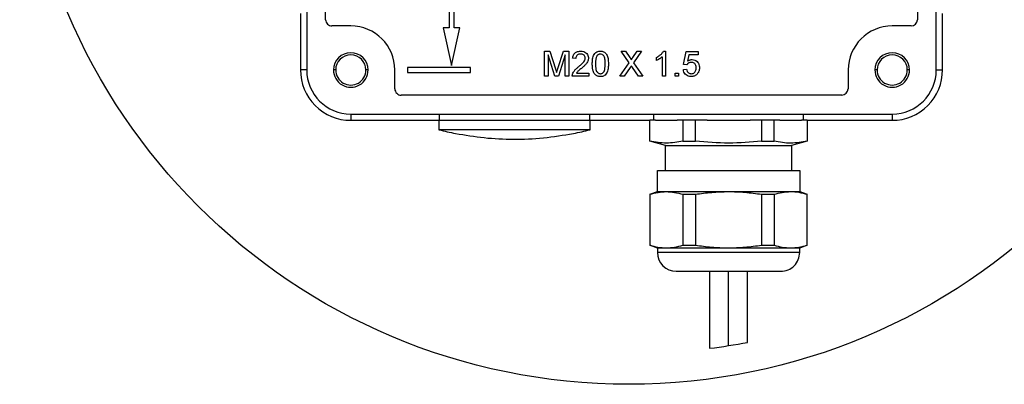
# Model space of a CAD drawing. Header units: millimetres. Extents: x 19 to 819, y 19 to 629.
# Tile 10 of 27: x 511 to 668, y 128 to 186. Entities that reach past the tile are written whole.
import ezdxf

# ---------------------------------------------------------------- set-up
doc = ezdxf.new("R2010")
doc.units = ezdxf.units.MM
doc.header["$LTSCALE"] = 3
doc.layers.add('DIMENSIONS', color=140, linetype='Continuous', lineweight=25)
doc.layers.add('SLD-DEFPOINTS', color=7, linetype='Continuous')

msp = doc.modelspace()

# ---------------------------------------------------------------- linework, layer by layer
for p, q in [((556.818, 273.897), (556.818, 177.897)), ((656.818, 177.897), (656.818, 273.897)), ((559.818, 185.897), (559.818, 265.897)), ((653.818, 265.897), (653.818, 185.897)), ((579.418, 255.497), (579.418, 184.597)), ((580.218, 184.597), (580.218, 255.497)), ((555.818, 186.897), (555.818, 177.897)), ((657.818, 177.897), (657.818, 186.897)), ((563.818, 184.897), (560.818, 184.897)), ((578.488, 184.597), (579.818, 178.597)), ((579.418, 184.597), (578.488, 184.597)), ((579.818, 178.597), (581.149, 184.597)), ((581.149, 184.597), (580.218, 184.597)), ((652.818, 184.897), (649.818, 184.897)), ((594.588, 176.897), (594.588, 180.897)), ((594.588, 180.897), (595.436, 180.897)), ((595.152, 180.282), (595.152, 176.897)), ((596.213, 176.897), (595.152, 180.282)), ((595.436, 180.897), (596.33, 178.09)), ((596.707, 178.139), (597.592, 180.897)), ((597.87, 180.282), (596.802, 176.897)), ((597.592, 180.897), (598.434, 180.897)), ((597.87, 176.897), (597.87, 180.282)), ((598.434, 180.897), (598.434, 176.897)), ((608.039, 179.05), (606.766, 180.897)), ((606.766, 180.897), (607.445, 180.897)), ((607.445, 180.897), (608.143, 179.884)), ((608.612, 179.884), (609.307, 180.897)), ((609.996, 180.897), (608.723, 179.043)), ((609.307, 180.897), (609.996, 180.897)), ((612.383, 179.425), (612.383, 179.897)), ((613.306, 176.897), (613.306, 180.014)), ((613.488, 180.897), (613.818, 180.897)), ((613.818, 180.897), (613.818, 176.897)), ((616.69, 178.795), (617.1, 180.846)), ((617.1, 180.846), (618.998, 180.846)), ((617.52, 180.333), (617.316, 179.297)), ((618.998, 180.333), (617.52, 180.333)), ((618.998, 180.846), (618.998, 180.333)), ((582.818, 178.297), (572.818, 178.297)), ((572.818, 178.297), (572.818, 177.497)), ((582.818, 177.497), (582.818, 178.297)), ((599.562, 179.718), (599.049, 179.769)), ((606.56, 176.897), (608.039, 179.05)), ((609.521, 176.897), (608.548, 178.311)), ((608.723, 179.043), (610.201, 176.897)), ((617.203, 178.743), (616.69, 178.795)), ((556.818, 177.897), (555.818, 177.897)), ((561.418, 177.897), (561.068, 177.897)), ((566.568, 177.897), (566.218, 177.897)), ((570.818, 174.897), (570.818, 177.897)), ((572.818, 177.497), (582.818, 177.497)), ((595.152, 176.897), (594.588, 176.897)), ((596.802, 176.897), (596.213, 176.897)), ((598.434, 176.897), (597.87, 176.897)), ((601.613, 176.897), (598.998, 176.897)), ((599.657, 177.41), (601.613, 177.41)), ((601.613, 177.41), (601.613, 176.897)), ((607.249, 176.897), (606.56, 176.897)), ((608.195, 178.274), (607.249, 176.897)), ((610.201, 176.897), (609.521, 176.897)), ((613.818, 176.897), (613.306, 176.897)), ((615.357, 176.897), (615.357, 177.41)), ((615.357, 177.41), (615.87, 177.41)), ((615.87, 176.897), (615.357, 176.897)), ((615.87, 177.41), (615.87, 176.897)), ((616.639, 177.974), (617.152, 178.026)), ((642.818, 177.897), (642.818, 174.897)), ((647.418, 177.897), (647.068, 177.897)), ((652.568, 177.897), (652.218, 177.897)), ((656.818, 177.897), (657.818, 177.897)), ((641.818, 173.897), (571.818, 173.897)), ((563.818, 170.897), (649.818, 170.897)), ((563.818, 170.897), (563.818, 169.897)), ((577.918, 169.897), (577.918, 170.897)), ((601.718, 170.897), (601.718, 169.897)), ((611.918, 170.897), (611.918, 169.897)), ((635.718, 169.897), (635.718, 170.897)), ((649.818, 170.897), (649.818, 169.897)), ((563.818, 169.897), (577.818, 169.897)), ((577.818, 169.897), (577.818, 168.397)), ((577.818, 169.897), (601.818, 169.897)), ((601.818, 169.897), (611.318, 169.897)), ((601.818, 168.397), (601.818, 169.897)), ((611.318, 166.581), (611.318, 169.897)), ((612.239, 169.897), (611.318, 169.897)), ((612.239, 169.897), (615.652, 169.897)), ((616.573, 169.897), (615.652, 169.897)), ((616.573, 169.897), (616.573, 166.581)), ((618.564, 169.897), (616.573, 169.897)), ((618.564, 166.581), (618.564, 169.897)), ((620.405, 169.897), (618.564, 169.897)), ((620.405, 169.897), (627.232, 169.897)), ((629.073, 169.897), (627.232, 169.897)), ((629.073, 169.897), (629.073, 166.581)), ((631.064, 169.897), (629.073, 169.897)), ((631.064, 166.581), (631.064, 169.897)), ((631.984, 169.897), (631.064, 169.897)), ((631.984, 169.897), (635.398, 169.897)), ((636.318, 169.897), (635.398, 169.897)), ((636.318, 169.897), (649.818, 169.897)), ((636.318, 169.897), (636.318, 166.581)), ((601.818, 168.397), (577.818, 168.397)), ((580.455, 167.805), (580.463, 167.809)), ((599.173, 167.809), (599.182, 167.805)), ((611.318, 166.581), (611.318, 166.567)), ((613.818, 165.897), (611.318, 166.567)), ((613.818, 165.897), (633.818, 165.897)), ((613.818, 161.897), (613.818, 165.897)), ((616.573, 166.581), (618.564, 166.581)), ((629.073, 166.581), (631.064, 166.581)), ((636.318, 166.567), (633.818, 165.897)), ((633.818, 165.897), (633.818, 161.897)), ((612.518, 158.597), (612.518, 161.897)), ((612.518, 161.897), (635.118, 161.897)), ((635.118, 161.897), (635.118, 158.597)), ((611.318, 158.161), (612.518, 158.597)), ((611.318, 158.141), (611.318, 150.053)), ((612.518, 158.597), (635.118, 158.597)), ((616.573, 158.141), (616.573, 150.053)), ((616.573, 158.141), (618.564, 158.141)), ((618.564, 158.141), (618.564, 150.053)), ((629.073, 158.141), (629.073, 150.053)), ((629.073, 158.141), (631.064, 158.141)), ((631.064, 158.141), (631.064, 150.053)), ((635.118, 158.597), (636.318, 158.161)), ((636.318, 150.053), (636.318, 158.141)), ((612.518, 149.597), (611.318, 150.034)), ((635.118, 149.597), (612.518, 149.597)), ((612.518, 149.597), (612.518, 148.897)), ((635.118, 148.897), (612.518, 148.897)), ((616.573, 150.053), (618.564, 150.053)), ((629.073, 150.053), (631.064, 150.053)), ((636.318, 150.034), (635.118, 149.597)), ((635.118, 148.897), (635.118, 149.597)), ((615.518, 145.897), (632.118, 145.897)), ((620.818, 145.897), (620.818, 133.655)), ((623.818, 134.077), (623.818, 145.897)), ((626.818, 134.598), (626.818, 145.897))]:
    msp.add_line(p, q)
for centre, radius, start, end in [((560.818, 185.897), 1, 180, 270.00032), ((563.818, 177.897), 7, 0.00009, 89.99993), ((649.818, 177.897), 7, 90.00006, 179.99994), ((652.818, 185.897), 1, 269.99994, 359.99963), ((563.818, 177.897), 2.75, 0.00012, 179.99988), ((563.818, 177.897), 2.4, 0.00009, 179.99991), ((649.818, 177.897), 2.75, 0.00008, 179.99992), ((649.818, 177.897), 2.4, 0.00009, 179.99991), ((563.818, 177.897), 8, 179.99992, 270.00007), ((563.818, 177.897), 7, 180.00003, 269.99991), ((563.818, 177.897), 2.75, 179.99996, 0.00004), ((563.818, 177.897), 2.4, 179.99991, 0.00009), ((649.818, 177.897), 2.75, 179.99992, 0.00008), ((649.818, 177.897), 2.4, 179.99991, 0.00009), ((649.818, 177.897), 7, 270.00006, 0), ((649.818, 177.897), 8, 269.99992, 0.00014), ((571.818, 174.897), 1, 179.99982, 270.00039), ((641.818, 174.897), 1, 269.99994, 359.99963), ((589.817, 215.641), 48.744, 255.74985, 258.92617), ((589.82, 215.641), 48.743, 281.07382, 284.25018), ((615.518, 148.897), 3, 180.00013, 269.99994), ((632.118, 148.897), 3, 269.99996, 0.00011)]:
    msp.add_arc(centre, radius, start, end)
for points, knots in [([(599.049, 179.769), (599.076, 179.934), (599.122, 180.214), (599.347, 180.555), (599.635, 180.766), (599.975, 180.881), (600.212, 180.892), (600.331, 180.897)], [0, 0, 0, 0, 0.2597585, 0.4433594, 0.6272364, 0.8124893, 1, 1, 1, 1]), ([(600.32, 180.436), (600.218, 180.429), (600.039, 180.417), (599.806, 180.294), (599.651, 180.122), (599.573, 179.917), (599.565, 179.781), (599.562, 179.718)], [0, 0, 0, 0, 0.2571984, 0.455067, 0.6535555, 0.8378909, 1, 1, 1, 1]), ([(601.049, 179.788), (601.039, 179.877), (601.021, 180.042), (600.878, 180.235), (600.699, 180.366), (600.504, 180.428), (600.374, 180.433), (600.32, 180.436)], [0, 0, 0, 0, 0.2425506, 0.4490578, 0.6403594, 0.8503546, 1, 1, 1, 1]), ([(600.331, 180.897), (600.502, 180.885), (600.797, 180.865), (601.171, 180.661), (601.422, 180.382), (601.547, 180.073), (601.558, 179.871), (601.562, 179.793)], [0, 0, 0, 0, 0.2746204, 0.473953, 0.6733542, 0.8735585, 1, 1, 1, 1]), ([(602.177, 178.87), (602.182, 179.07), (602.194, 179.524), (602.317, 180.106), (602.583, 180.554), (602.881, 180.791), (603.193, 180.886), (603.382, 180.894), (603.459, 180.897)], [0, 0, 0, 0, 0.2216759, 0.5034091, 0.6462484, 0.7906439, 0.9139981, 1, 1, 1, 1]), ([(602.922, 180.162), (602.889, 180.102), (602.823, 179.981), (602.767, 179.774), (602.728, 179.557), (602.705, 179.331), (602.693, 179.102), (602.691, 178.948), (602.69, 178.872)], [0, 0, 0, 0, 0.15332324, 0.31107546, 0.48147645, 0.65295637, 0.82634402, 1, 1, 1, 1]), ([(603.454, 180.436), (603.411, 180.434), (603.324, 180.43), (603.203, 180.392), (603.096, 180.334), (603.018, 180.272), (602.962, 180.212), (602.935, 180.178), (602.922, 180.162)], [0, 0, 0, 0, 0.20663496, 0.42055504, 0.60387166, 0.79317459, 0.89632813, 1, 1, 1, 1]), ([(604.229, 178.872), (604.224, 179.071), (604.213, 179.47), (604.138, 179.963), (603.921, 180.254), (603.73, 180.394), (603.56, 180.433), (603.469, 180.435), (603.454, 180.436)], [0, 0, 0, 0, 0.3083027, 0.6193077, 0.7392366, 0.8593624, 0.9764003, 1, 1, 1, 1]), ([(603.459, 180.897), (603.635, 180.88), (603.922, 180.851), (604.263, 180.63), (604.526, 180.263), (604.722, 179.663), (604.735, 179.153), (604.741, 178.87)], [0, 0, 0, 0, 0.19297215, 0.31452944, 0.43626482, 0.68737971, 1, 1, 1, 1]), ([(608.143, 179.884), (608.171, 179.843), (608.226, 179.763), (608.291, 179.651), (608.343, 179.568), (608.349, 179.519), (608.35, 179.503)], [0, 0, 0, 0, 0.3427171, 0.6661409, 0.8911943, 1, 1, 1, 1]), ([(608.35, 179.503), (608.379, 179.544), (608.422, 179.607), (608.479, 179.692), (608.523, 179.755), (608.568, 179.819), (608.597, 179.862), (608.612, 179.884)], [0, 0, 0, 0, 0.3249488, 0.4937012, 0.662473, 0.8312281, 1, 1, 1, 1]), ([(612.383, 179.897), (612.471, 179.944), (612.65, 180.037), (612.875, 180.195), (613.066, 180.357), (613.226, 180.516), (613.375, 180.692), (613.45, 180.829), (613.488, 180.897)], [0, 0, 0, 0, 0.1981227, 0.3979214, 0.5446939, 0.6924423, 0.8447692, 1, 1, 1, 1]), ([(613.306, 180.014), (613.269, 179.98), (613.197, 179.91), (613.078, 179.818), (612.955, 179.732), (612.8, 179.634), (612.612, 179.524), (612.459, 179.458), (612.383, 179.425)], [0, 0, 0, 0, 0.13621981, 0.27305857, 0.40929422, 0.5458053, 0.77217017, 1, 1, 1, 1]), ([(599.052, 177.253), (599.089, 177.346), (599.164, 177.535), (599.32, 177.765), (599.48, 177.954), (599.637, 178.107), (599.8, 178.255), (599.916, 178.347), (599.974, 178.393)], [0, 0, 0, 0, 0.2021653, 0.4094579, 0.555296, 0.7022287, 0.8509463, 1, 1, 1, 1]), ([(599.974, 178.393), (600.126, 178.524), (600.422, 178.778), (600.78, 179.132), (601.008, 179.477), (601.036, 179.69), (601.049, 179.788)], [0, 0, 0, 0, 0.3319208, 0.6474181, 0.8368529, 1, 1, 1, 1]), ([(601.562, 179.793), (601.558, 179.714), (601.549, 179.553), (601.473, 179.303), (601.341, 179.055), (601.125, 178.767), (600.821, 178.47), (600.575, 178.258), (600.452, 178.152)], [0, 0, 0, 0, 0.1160961, 0.2358383, 0.3785351, 0.5253772, 0.7617008, 1, 1, 1, 1]), ([(602.566, 177.231), (602.515, 177.31), (602.411, 177.469), (602.317, 177.727), (602.253, 177.982), (602.209, 178.253), (602.182, 178.55), (602.179, 178.763), (602.177, 178.87)], [0, 0, 0, 0, 0.1638363, 0.331958, 0.4782383, 0.6256591, 0.8124084, 1, 1, 1, 1]), ([(602.69, 178.872), (602.695, 178.673), (602.706, 178.274), (602.777, 177.779), (602.998, 177.491), (603.188, 177.349), (603.357, 177.311), (603.447, 177.308), (603.459, 177.308)], [0, 0, 0, 0, 0.3090837, 0.6207757, 0.7409668, 0.8609977, 0.9801296, 1, 1, 1, 1]), ([(603.459, 177.308), (603.546, 177.317), (603.711, 177.336), (603.909, 177.482), (604.079, 177.689), (604.217, 178.165), (604.224, 178.575), (604.229, 178.872)], [0, 0, 0, 0, 0.1321919, 0.2518357, 0.3679334, 0.541832, 1, 1, 1, 1]), ([(604.741, 178.87), (604.737, 178.67), (604.726, 178.223), (604.604, 177.648), (604.357, 177.22), (604.09, 176.985), (603.781, 176.864), (603.565, 176.852), (603.459, 176.846)], [0, 0, 0, 0, 0.2218175, 0.4960358, 0.6399739, 0.761541, 0.8831337, 1, 1, 1, 1]), ([(608.383, 178.549), (608.368, 178.526), (608.336, 178.48), (608.289, 178.412), (608.242, 178.343), (608.211, 178.297), (608.195, 178.274)], [0, 0, 0, 0, 0.2499996, 0.500005, 0.749999, 1, 1, 1, 1]), ([(608.548, 178.311), (608.534, 178.331), (608.506, 178.37), (608.465, 178.43), (608.424, 178.489), (608.397, 178.529), (608.383, 178.549)], [0, 0, 0, 0, 0.250012, 0.5000026, 0.74999, 1, 1, 1, 1]), ([(617.887, 179.102), (617.837, 179.101), (617.736, 179.097), (617.596, 179.064), (617.472, 179.008), (617.369, 178.934), (617.276, 178.847), (617.227, 178.778), (617.203, 178.743)], [0, 0, 0, 0, 0.1856697, 0.3751259, 0.5296433, 0.6894982, 0.8429137, 1, 1, 1, 1]), ([(617.316, 179.297), (617.35, 179.323), (617.419, 179.374), (617.545, 179.448), (617.699, 179.516), (617.845, 179.55), (617.956, 179.563), (618.005, 179.563), (618.029, 179.564)], [0, 0, 0, 0, 0.1647525, 0.3304697, 0.5678641, 0.812164, 0.9058205, 1, 1, 1, 1]), ([(618.69, 178.239), (618.682, 178.367), (618.668, 178.576), (618.533, 178.836), (618.36, 178.998), (618.133, 179.089), (617.974, 179.098), (617.887, 179.102)], [0, 0, 0, 0, 0.28473058, 0.46410527, 0.64468612, 0.8051025, 1, 1, 1, 1]), ([(618.029, 179.564), (618.177, 179.549), (618.466, 179.521), (618.816, 179.278), (619.065, 178.958), (619.187, 178.607), (619.198, 178.369), (619.203, 178.269)], [0, 0, 0, 0, 0.2257283, 0.4417238, 0.6326521, 0.8462282, 1, 1, 1, 1]), ([(596.33, 178.09), (596.346, 178.042), (596.376, 177.944), (596.422, 177.797), (596.467, 177.65), (596.496, 177.552), (596.511, 177.503)], [0, 0, 0, 0, 0.2499944, 0.4999956, 0.7499973, 1, 1, 1, 1]), ([(596.511, 177.503), (596.526, 177.556), (596.558, 177.663), (596.608, 177.821), (596.656, 177.98), (596.69, 178.086), (596.707, 178.139)], [0, 0, 0, 0, 0.2499725, 0.4999736, 0.7499885, 1, 1, 1, 1]), ([(598.998, 176.897), (598.998, 176.922), (598.998, 176.972), (599.003, 177.04), (599.012, 177.099), (599.022, 177.151), (599.035, 177.202), (599.046, 177.236), (599.052, 177.253)], [0, 0, 0, 0, 0.2073883, 0.4155277, 0.5606553, 0.7060867, 0.8528495, 1, 1, 1, 1]), ([(600.452, 178.152), (600.375, 178.088), (600.26, 177.992), (600.105, 177.865), (599.969, 177.746), (599.807, 177.606), (599.707, 177.476), (599.657, 177.41)], [0, 0, 0, 0, 0.2750005, 0.412492, 0.550001, 0.7736787, 1, 1, 1, 1]), ([(603.459, 176.846), (603.415, 176.847), (603.325, 176.85), (603.174, 176.87), (603.007, 176.914), (602.839, 176.994), (602.687, 177.1), (602.607, 177.187), (602.566, 177.231)], [0, 0, 0, 0, 0.1330811, 0.2668455, 0.4536352, 0.6460375, 0.8204873, 1, 1, 1, 1]), ([(617.882, 176.846), (617.721, 176.858), (617.431, 176.879), (617.061, 177.092), (616.804, 177.384), (616.675, 177.697), (616.649, 177.899), (616.639, 177.974)], [0, 0, 0, 0, 0.2573437, 0.4641565, 0.6708349, 0.8778648, 1, 1, 1, 1]), ([(617.152, 178.026), (617.177, 177.906), (617.218, 177.712), (617.375, 177.485), (617.557, 177.36), (617.736, 177.313), (617.844, 177.309), (617.885, 177.308)], [0, 0, 0, 0, 0.3206486, 0.5172972, 0.7155692, 0.8913969, 1, 1, 1, 1]), ([(618.897, 177.332), (618.845, 177.27), (618.74, 177.145), (618.551, 177.01), (618.352, 176.916), (618.176, 176.871), (618.017, 176.849), (617.927, 176.847), (617.882, 176.846)], [0, 0, 0, 0, 0.2056096, 0.4179939, 0.5902326, 0.7680751, 0.8834998, 1, 1, 1, 1]), ([(617.885, 177.308), (617.987, 177.315), (618.164, 177.329), (618.386, 177.458), (618.541, 177.632), (618.668, 177.894), (618.682, 178.107), (618.69, 178.239)], [0, 0, 0, 0, 0.218787, 0.3804013, 0.5416489, 0.718087, 1, 1, 1, 1]), ([(619.203, 178.269), (619.202, 178.219), (619.2, 178.119), (619.181, 177.978), (619.152, 177.847), (619.106, 177.696), (619.028, 177.518), (618.941, 177.394), (618.897, 177.332)], [0, 0, 0, 0, 0.149378, 0.2996076, 0.4241243, 0.5495024, 0.7717818, 1, 1, 1, 1]), ([(580.463, 167.809), (581.975, 167.556), (585.013, 167.046), (589.685, 166.838), (594.433, 167.021), (597.588, 167.545), (599.173, 167.809)], [0, 0, 0, 0, 0.2441968, 0.4905986, 0.7440649, 1, 1, 1, 1]), ([(616.573, 166.581), (615.703, 166.428), (613.952, 166.118), (612.2, 166.426), (611.318, 166.581)], [0, 0, 0, 0, 0.4967476, 1, 1, 1, 1]), ([(629.073, 166.581), (627.333, 166.428), (623.83, 166.118), (620.327, 166.426), (618.564, 166.581)], [0, 0, 0, 0, 0.4967151, 1, 1, 1, 1]), ([(636.318, 166.581), (635.886, 166.496), (635.025, 166.325), (633.704, 166.247), (632.376, 166.321), (631.503, 166.494), (631.064, 166.581)], [0, 0, 0, 0, 0.2492165, 0.4967356, 0.7467147, 1, 1, 1, 1]), ([(611.318, 158.141), (612.183, 158.349), (613.934, 158.771), (615.686, 158.353), (616.573, 158.141)], [0, 0, 0, 0, 0.49407047, 1, 1, 1, 1]), ([(618.564, 158.141), (619.423, 158.257), (621.145, 158.489), (623.771, 158.595), (626.423, 158.497), (628.188, 158.26), (629.073, 158.141)], [0, 0, 0, 0, 0.24631678, 0.49394653, 0.74618157, 1, 1, 1, 1]), ([(631.064, 158.141), (631.491, 158.257), (632.341, 158.487), (633.667, 158.596), (635.007, 158.495), (635.878, 158.26), (636.318, 158.141)], [0, 0, 0, 0, 0.2485475, 0.4940285, 0.7439773, 1, 1, 1, 1]), ([(611.318, 150.053), (611.746, 149.938), (612.596, 149.708), (613.922, 149.599), (615.262, 149.7), (616.132, 149.935), (616.573, 150.053)], [0, 0, 0, 0, 0.2485476, 0.49403, 0.7439774, 1, 1, 1, 1]), ([(618.564, 150.053), (619.423, 149.938), (621.145, 149.705), (623.771, 149.6), (626.423, 149.697), (628.188, 149.934), (629.073, 150.053)], [0, 0, 0, 0, 0.2463168, 0.4939465, 0.7461816, 1, 1, 1, 1]), ([(631.064, 150.053), (631.491, 149.938), (632.341, 149.708), (633.667, 149.599), (635.007, 149.7), (635.878, 149.935), (636.318, 150.053)], [0, 0, 0, 0, 0.2485476, 0.49403, 0.7439774, 1, 1, 1, 1])]:
    msp.add_open_spline(points, degree=3, knots=knots)
at = {"layer": 'DIMENSIONS'}
msp.add_circle((607.968, 224.671), 96.744, dxfattribs=at)
at = {"layer": 'SLD-DEFPOINTS'}
msp.add_arc((609.297, 226.579), 93.635, 277.06791, 280.78499, dxfattribs=at)

doc.saveas('drawing.dxf')
